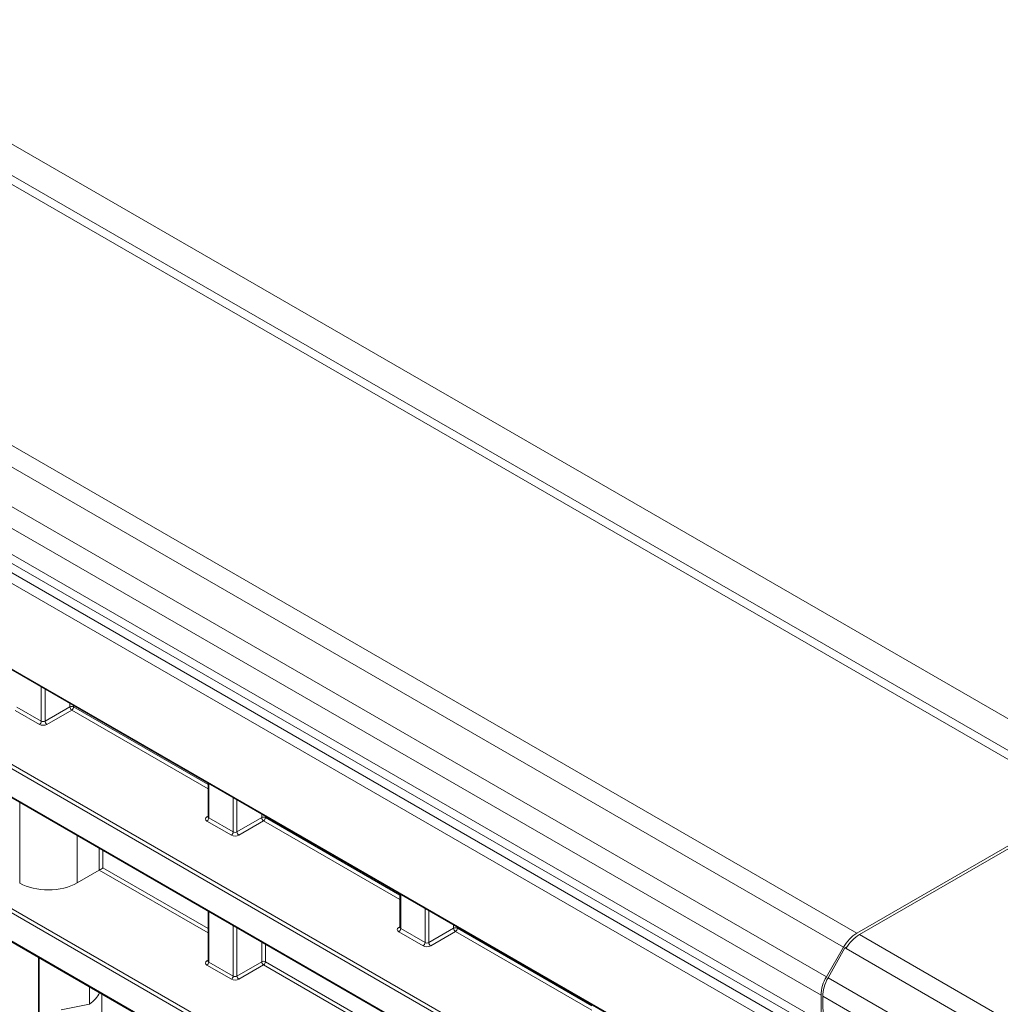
# Model space of a CAD drawing. Header units: millimetres. Extents: x 0 to 1118, y 0 to 864.
# Tile 48 of 256: x 223 to 241, y 125 to 144. Entities that reach past the tile are written whole.
import ezdxf

# ---------------------------------------------------------------- set-up
doc = ezdxf.new("R2010")
doc.units = ezdxf.units.MM

msp = doc.modelspace()

# ---------------------------------------------------------------- linework, layer by layer
at = {"color": 9, "linetype": 'Continuous', "lineweight": 0}
for p, q in [((99.337, 212.6988), (243.4583, 129.4993)), ((242.674, 129.1868), (98.3005, 212.5318)), ((238.401, 126.72), (94.0275, 210.0651)), ((238.151, 126.4561), (93.7775, 209.8012)), ((237.8278, 125.8963), (93.4543, 209.2414)), ((237.7242, 125.5478), (93.3507, 208.8929)), ((237.7242, 125.0535), (93.3507, 208.3986)), ((92.9777, 208.2668), (238.4477, 124.2888)), ((238.3609, 124.1366), (92.8909, 208.1146)), ((95.2605, 205.1315), (235.9912, 123.8894)), ((222.9994, 130.725), (222.9994, 131.3725)), ((223.0694, 131.3321), (223.0694, 130.7261)), ((222.5385, 130.991), (222.9994, 130.725)), ((223.0694, 130.7261), (223.5383, 130.9967)), ((223.5383, 130.9967), (223.5383, 131.0614)), ((223.6084, 131.0209), (223.6084, 130.9964)), ((223.6084, 130.9964), (226.1478, 129.5305)), ((222.9646, 130.6641), (222.5038, 130.9302)), ((223.5737, 130.9355), (223.1048, 130.6648)), ((226.1478, 129.4495), (223.5737, 130.9355)), ((234.5615, 122.8279), (221.0416, 130.6328)), ((221.0764, 130.6937), (234.5963, 122.8888)), ((221.0416, 130.1006), (234.3514, 122.417)), ((226.1624, 129.5465), (226.1624, 128.899)), ((222.5915, 129.189), (222.5915, 127.6667)), ((222.5928, 127.666), (222.5928, 129.1882)), ((226.6233, 128.633), (226.6233, 129.2805)), ((226.6934, 129.24), (226.6934, 128.634)), ((226.1265, 128.9205), (226.1478, 128.9336)), ((227.1623, 128.9047), (227.1623, 128.9693)), ((226.5885, 128.5721), (226.1277, 128.8381)), ((226.1624, 128.899), (226.6233, 128.633)), ((226.6934, 128.634), (227.1623, 128.9047)), ((227.1976, 128.8435), (226.7287, 128.5728)), ((229.7717, 127.3575), (227.1976, 128.8435)), ((227.2324, 128.9289), (227.2324, 128.9043)), ((227.2324, 128.9043), (229.7717, 127.4384)), ((223.6792, 128.5611), (223.6792, 127.6714)), ((224.0942, 127.911), (224.0942, 128.3215)), ((224.1643, 128.281), (224.1643, 127.9514)), ((234.3757, 120.2111), (221.0416, 127.9087)), ((221.0764, 127.9696), (234.4104, 120.272)), ((226.1478, 126.7255), (224.0942, 127.911)), ((224.1643, 127.9514), (226.1478, 126.8064)), ((229.7864, 127.4545), (229.7864, 126.807)), ((221.0416, 127.3766), (234.3757, 119.679)), ((226.1624, 127.1275), (226.1624, 126.1749)), ((230.2472, 126.5409), (230.2472, 127.1884)), ((230.3173, 127.148), (230.3173, 126.542)), ((226.6233, 125.9089), (226.6233, 126.8615)), ((226.6934, 126.821), (226.6934, 125.9099)), ((229.7504, 126.8284), (229.7717, 126.8416)), ((230.2125, 126.48), (229.7516, 126.7461)), ((229.7864, 126.807), (230.2472, 126.5409)), ((230.3173, 126.542), (230.7862, 126.8127)), ((230.8215, 126.7514), (230.3526, 126.4807)), ((230.7862, 126.8127), (230.7862, 126.8773)), ((233.3956, 125.2654), (230.8215, 126.7514)), ((230.8563, 126.8368), (230.8563, 126.8123)), ((230.8563, 126.8123), (233.3956, 125.3464)), ((227.1623, 126.1806), (227.1623, 126.5503)), ((238.4487, 126.6925), (242.9533, 124.092)), ((227.2324, 126.5099), (227.2324, 126.1803)), ((238.1864, 126.4357), (238.2083, 126.4484)), ((242.7051, 123.8271), (238.1969, 126.4297)), ((222.9451, 124.6578), (222.9451, 126.2608)), ((222.9583, 126.2532), (222.9583, 124.6688)), ((226.1265, 126.1964), (226.1478, 126.2096)), ((226.1624, 126.1749), (226.6233, 125.9089)), ((226.6934, 125.9099), (227.1623, 126.1806)), ((227.2324, 126.1803), (229.7717, 124.7143)), ((226.5885, 125.848), (226.1277, 126.1141)), ((227.1976, 126.1194), (226.7287, 125.8487)), ((229.7717, 124.6334), (227.1976, 126.1194)), ((237.8583, 125.8787), (242.3621, 123.2787)), ((242.2582, 122.9305), (237.7591, 125.5277))]:
    msp.add_line(p, q, dxfattribs=at)
at = {"color": 7, "linetype": 'Continuous', "lineweight": 15}
for p, q in [((242.924, 129.2115), (98.5504, 212.5566)), ((93.4543, 208.1696), (237.8278, 124.8246)), ((95.2709, 205.1086), (236.0016, 123.8665)), ((221.052, 130.0777), (234.3618, 122.3941)), ((226.1478, 129.555), (226.1478, 128.9198)), ((238.401, 126.72), (242.674, 129.1868)), ((242.6648, 129.1264), (238.4487, 126.6925)), ((226.1477, 128.9201), (226.1464, 128.9137)), ((223.6792, 127.6714), (224.0942, 127.911)), ((222.5915, 127.6667), (222.5928, 127.666)), ((229.7717, 127.4629), (229.7717, 126.8278)), ((221.052, 127.3537), (234.386, 119.6561)), ((226.1478, 127.136), (226.1478, 126.1958)), ((229.7716, 126.828), (229.7703, 126.8217)), ((237.8278, 125.8963), (238.151, 126.4561)), ((238.1758, 126.4418), (237.8583, 125.8787)), ((238.1758, 126.4418), (238.2207, 126.4677)), ((238.1864, 126.4357), (238.1758, 126.4418)), ((238.1969, 126.4297), (238.1864, 126.4357)), ((226.1477, 126.196), (226.1464, 126.1897)), ((223.9093, 125.3801), (223.9093, 125.7042)), ((224.1426, 124.0763), (224.1426, 125.5695)), ((224.1438, 123.735), (224.1438, 125.5688)), ((237.7242, 125.0535), (237.7242, 125.5478)), ((237.7665, 125.0291), (237.7591, 125.5277)), ((223.9093, 125.3801), (223.3777, 125.2684))]:
    msp.add_line(p, q, dxfattribs=at)
at = {"color": 9, "linetype": 'Continuous', "lineweight": 0}
for centre, radius, start, end in [((223.573, 130.928), 0.077, 62.65648, 116.76622), ((223.6175, 131.0016), 0.0793, 183.52223, 236.47777), ((223.5315, 131), 0.077, 303.22971, 357.34769), ((222.9224, 130.7286), 0.077, 303.22971, 357.34769), ((223.1486, 130.7309), 0.0793, 183.52223, 236.47777), ((226.1419, 128.9437), 0.0279, 236.5278, 281.56335), ((226.0855, 128.9026), 0.077, 303.22971, 357.34769), ((227.197, 128.8359), 0.077, 62.65648, 116.76622), ((227.2414, 128.9096), 0.0793, 183.52223, 236.47777), ((227.1554, 128.9079), 0.077, 303.22971, 357.34769), ((226.5463, 128.6365), 0.077, 303.22971, 357.34769), ((226.7725, 128.6389), 0.0793, 183.52223, 236.47777), ((229.7658, 126.8517), 0.0279, 236.5278, 281.56335), ((229.7094, 126.8105), 0.077, 303.22971, 357.34769), ((230.8209, 126.7439), 0.077, 62.65648, 116.76622), ((230.8653, 126.8175), 0.0793, 183.52223, 236.47777), ((230.7793, 126.8159), 0.077, 303.22971, 357.34769), ((230.1702, 126.5445), 0.077, 303.22971, 357.34769), ((230.3964, 126.5468), 0.0793, 183.52223, 236.47777), ((226.1419, 126.2197), 0.0279, 236.5278, 281.56335), ((226.0855, 126.1785), 0.077, 303.22971, 357.34769), ((227.197, 126.1118), 0.077, 62.65648, 116.76622), ((227.2414, 126.1855), 0.0793, 183.52223, 236.47777), ((227.1554, 126.1838), 0.077, 303.22971, 357.34769), ((226.5463, 125.9125), 0.077, 303.22971, 357.34769), ((226.7725, 125.9148), 0.0793, 183.52223, 236.47777)]:
    msp.add_arc(centre, radius, start, end, dxfattribs=at)
at = {"color": 7, "linetype": 'Continuous', "lineweight": 15}
for centre, radius, start, end in [((238.7828, 126.108), 0.7213, 121.95467, 151.14439), ((238.4452, 125.5232), 0.7214, 148.85627, 178.0435)]:
    msp.add_arc(centre, radius, start, end, dxfattribs=at)
at = {"color": 9, "linetype": 'Continuous', "lineweight": 0}
for centre, major_axis, ratio, start_param, end_param in [((223.0353, 130.7064), (0.1, 0.0015), 0.5872749, 3.9179556, 5.4712987), ((223.0347, 130.7468), (0.05, 0.0016), 0.5970671, 3.9082847, 5.4616278), ((226.1984, 128.8804), (0.1, 0.0015), 0.5872749, 2.3646126, 3.9179556), ((226.1978, 128.9208), (0.05, 0.0016), 0.5970671, 3.1228866, 3.9082847), ((226.6593, 128.6143), (0.1, 0.0015), 0.5872749, 3.9179556, 5.4712987), ((226.6586, 128.6548), (0.05, 0.0016), 0.5970671, 3.9082847, 5.4616278), ((229.8223, 126.7883), (0.1, 0.0015), 0.5872749, 2.3646126, 3.9179556), ((229.8217, 126.8288), (0.05, 0.0016), 0.5970671, 3.1228866, 3.9082847), ((230.2826, 126.5628), (0.05, 0.0016), 0.5970671, 3.9082847, 5.4616278), ((230.2832, 126.5223), (0.1, 0.0015), 0.5872749, 3.9179556, 5.4712987), ((226.1984, 126.1563), (0.1, 0.0015), 0.5872749, 2.3646126, 3.9179556), ((226.1978, 126.1968), (0.05, 0.0016), 0.5970671, 3.1228866, 3.9082847), ((226.6593, 125.8903), (0.1, 0.0015), 0.5872749, 3.9179556, 5.4712987), ((226.6586, 125.9307), (0.05, 0.0016), 0.5970671, 3.9082847, 5.4616278)]:
    msp.add_ellipse(centre, major_axis=major_axis, ratio=ratio, start_param=start_param, end_param=end_param, dxfattribs=at)
at = {"color": 7, "linetype": 'Continuous', "lineweight": 15}
for centre, major_axis, ratio, start_param, end_param in [((224.129, 127.931), (0.05, 0.0289), 0.0000704, 3.9444035, 5.4977465), ((223.1408, 127.9934), (0.775, 0.0119), 0.5872749, 3.9179556, 5.4712987), ((238.4425, 126.2878), (0.2564, 0.4293), 0.56722, 0.7937456, 1.5791437), ((238.1126, 125.7318), (0.2433, 0.4369), 0.587367, 1.561677, 2.3470751), ((223.1313, 125.7837), (1.0124, -0.0186), 0.6088721, 5.5998672, 6.0004131)]:
    msp.add_ellipse(centre, major_axis=major_axis, ratio=ratio, start_param=start_param, end_param=end_param, dxfattribs=at)

doc.saveas('drawing.dxf')
